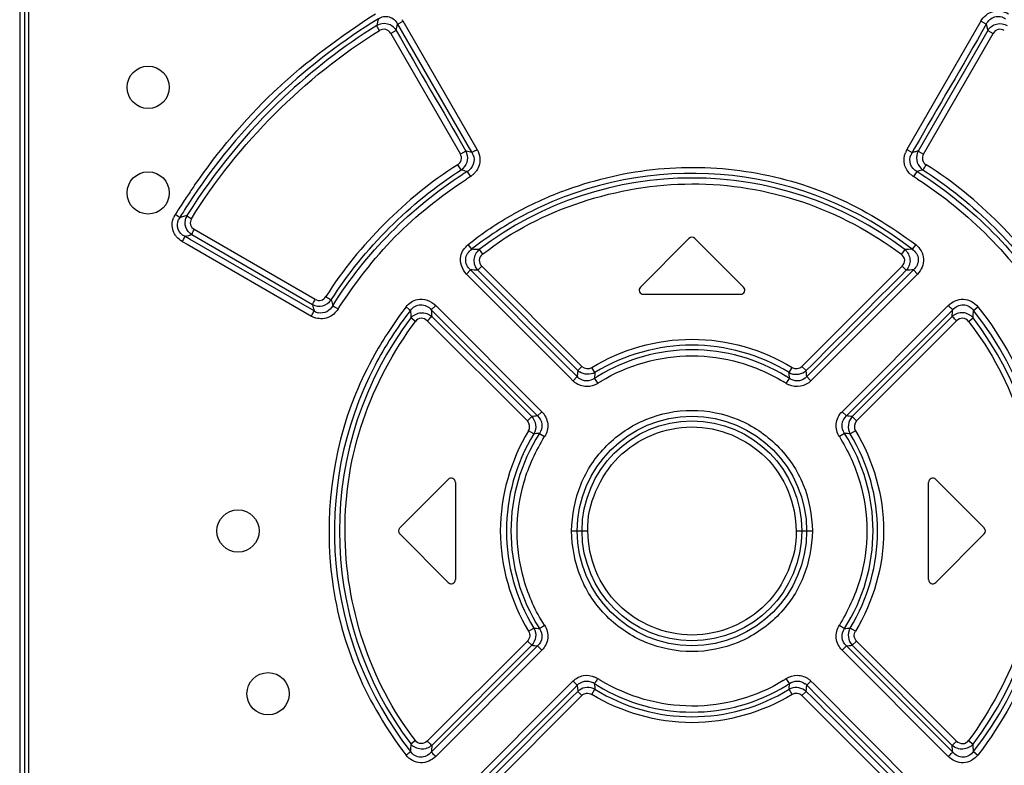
# Model space of a CAD drawing. Header units: inches. Extents: x 0 to 82.7, y 0 to 58.5.
# Tile 9 of 78: x 12.4 to 14.2, y 29.3 to 30.7. Entities that reach past the tile are written whole.
import ezdxf

# ---------------------------------------------------------------- set-up
doc = ezdxf.new("R2010")
doc.units = ezdxf.units.IN
doc.header["$LTSCALE"] = 4.547244
doc.header["$MEASUREMENT"] = 0
doc.layers.get('0').update_dxf_attribs({"linetype": 'CONTINUOUS'})

msp = doc.modelspace()

# ---------------------------------------------------------------- linework, layer by layer
at = {"color": 7, "linetype": 'CONTINUOUS'}
for p, q in [((12.3521, 33.4521), (12.3521, 28.4298)), ((12.3613, 33.4468), (12.3613, 28.435)), ((12.3683, 33.4468), (12.3683, 28.435)), ((13.0539, 30.7025), (13.0567, 30.7141)), ((13.0567, 30.7141), (13.0668, 30.7198)), ((13.0567, 30.7141), (13.1902, 30.4829)), ((13.2049, 30.4805), (13.0669, 30.7197)), ((14.1439, 30.7197), (14.006, 30.4805)), ((14.1541, 30.7141), (14.144, 30.7198)), ((14.1541, 30.7141), (14.1569, 30.7025)), ((13.0539, 30.7025), (13.0438, 30.6969)), ((13.0438, 30.6969), (13.1736, 30.4721)), ((14.1569, 30.7025), (14.0272, 30.4777)), ((14.0372, 30.4721), (14.167, 30.6969)), ((14.1569, 30.7025), (14.167, 30.6969)), ((13.1837, 30.4777), (13.1736, 30.4721)), ((13.1849, 30.4774), (13.1836, 30.4777)), ((13.1902, 30.4829), (13.1949, 30.4749)), ((13.2007, 30.4781), (13.1949, 30.4749)), ((14.006, 30.4805), (14.016, 30.4749)), ((14.0205, 30.4829), (14.016, 30.4749)), ((14.0172, 30.4752), (14.016, 30.4749)), ((14.0206, 30.476), (14.0172, 30.4752)), ((14.0272, 30.4777), (14.0372, 30.4721)), ((13.1751, 30.4426), (13.1688, 30.452)), ((13.1818, 30.4408), (13.185, 30.4399)), ((13.185, 30.4399), (13.1862, 30.4396)), ((13.1862, 30.4396), (13.1883, 30.4366)), ((13.1883, 30.4366), (13.1925, 30.4301)), ((14.0246, 30.4396), (14.0184, 30.4301)), ((14.0345, 30.4422), (14.0357, 30.4426)), ((12.652, 30.3542), (12.6505, 30.3538)), ((12.6651, 30.3594), (12.6638, 30.3573)), ((12.903, 30.2012), (12.6775, 30.3314)), ((12.655, 30.3093), (12.6644, 30.3039)), ((12.6598, 30.3187), (12.6671, 30.3205)), ((12.6697, 30.313), (12.6598, 30.3187)), ((12.6671, 30.3205), (12.6684, 30.3208)), ((12.6684, 30.3208), (12.6696, 30.3211)), ((12.6696, 30.3211), (12.6707, 30.3214)), ((12.9008, 30.1796), (12.6697, 30.313)), ((12.6707, 30.3214), (12.6727, 30.3219)), ((12.6727, 30.3219), (12.898, 30.1917)), ((13.5998, 30.3146), (13.5093, 30.224)), ((13.7015, 30.224), (13.611, 30.3146)), ((12.6644, 30.3039), (12.8958, 30.1701)), ((13.193, 30.297), (13.1882, 30.3033)), ((13.1947, 30.2946), (13.193, 30.297)), ((13.2085, 30.294), (13.2149, 30.2852)), ((14.0023, 30.294), (13.9959, 30.2852)), ((14.0226, 30.3033), (14.0162, 30.2946)), ((13.1923, 30.2562), (13.1848, 30.2485)), ((13.3692, 30.0794), (13.1923, 30.2562)), ((13.2134, 30.2632), (13.2059, 30.2554)), ((13.2059, 30.2554), (13.3926, 30.0685)), ((13.4003, 30.0763), (13.2134, 30.2632)), ((13.9975, 30.2632), (13.8105, 30.0763)), ((14.0185, 30.2562), (13.8256, 30.0634)), ((14.005, 30.2554), (13.9975, 30.2632)), ((14.0185, 30.2562), (14.026, 30.2485)), ((13.1848, 30.2485), (13.3777, 30.0554)), ((13.8333, 30.0556), (14.026, 30.2485)), ((12.9332, 30.199), (12.9329, 30.2002)), ((13.696, 30.2106), (13.5149, 30.2106)), ((12.9356, 30.1893), (12.9391, 30.1873)), ((12.9391, 30.1873), (12.9457, 30.1833)), ((13.0723, 30.1874), (13.0784, 30.1825)), ((13.0784, 30.1825), (13.0806, 30.1806)), ((13.1193, 30.182), (13.1276, 30.1899)), ((13.1193, 30.182), (13.3175, 29.9839)), ((13.3256, 29.9918), (13.1277, 30.1899)), ((14.0832, 30.1899), (13.8853, 29.9918)), ((13.8933, 29.9839), (14.0915, 30.182)), ((14.1302, 30.1806), (14.1385, 30.1874)), ((13.0897, 30.1601), (13.0814, 30.1667)), ((13.112, 30.1613), (13.2986, 29.9748)), ((13.3067, 29.9827), (13.1203, 30.1692)), ((14.0905, 30.1692), (13.9041, 29.9827)), ((13.9122, 29.9748), (14.0988, 30.1613)), ((14.1211, 30.1601), (14.1295, 30.1667)), ((13.3913, 30.0573), (13.3692, 30.0794)), ((13.3926, 30.0685), (13.4003, 30.0763)), ((13.4245, 30.0647), (13.4185, 30.0742)), ((13.7863, 30.0647), (13.7923, 30.0742)), ((13.8105, 30.0763), (13.8182, 30.0685)), ((13.8183, 30.0672), (13.8182, 30.0685)), ((13.3777, 30.0554), (13.3836, 30.0495)), ((13.3913, 30.0573), (13.3837, 30.0495)), ((13.3915, 30.0585), (13.3913, 30.0573)), ((13.4236, 30.054), (13.4297, 30.0446)), ((13.4244, 30.0635), (13.4245, 30.0647)), ((13.7811, 30.0446), (13.7872, 30.054)), ((13.7871, 30.0552), (13.7872, 30.054)), ((13.8256, 30.0634), (13.8195, 30.0573)), ((13.8195, 30.0573), (13.8272, 30.0495)), ((13.8272, 30.0495), (13.8333, 30.0556)), ((13.2986, 29.9748), (13.3067, 29.9827)), ((13.3175, 29.9839), (13.3256, 29.9918)), ((13.8933, 29.9839), (13.8853, 29.9918)), ((13.9041, 29.9827), (13.9122, 29.9748)), ((13.3105, 29.9506), (13.3008, 29.9564)), ((13.321, 29.9514), (13.3306, 29.9454)), ((13.8899, 29.9514), (13.8802, 29.9454)), ((13.91, 29.9564), (13.9003, 29.9506)), ((13.151, 29.8658), (13.0605, 29.7752)), ((14.1504, 29.7752), (14.0598, 29.8658)), ((13.1645, 29.8602), (13.1645, 29.6791)), ((14.0464, 29.6791), (14.0464, 29.8602)), ((13.0605, 29.7641), (13.151, 29.6735)), ((13.3808, 29.7696), (13.4114, 29.7696)), ((13.7994, 29.7696), (13.83, 29.7696)), ((14.0598, 29.6735), (14.1504, 29.7641)), ((13.321, 29.5879), (13.3306, 29.5939)), ((13.8802, 29.5939), (13.8898, 29.5879)), ((13.3008, 29.5829), (13.3105, 29.5887)), ((13.9101, 29.5829), (13.9003, 29.5887)), ((13.2986, 29.5645), (13.112, 29.378)), ((13.3175, 29.5554), (13.1193, 29.3573)), ((13.1203, 29.3701), (13.3067, 29.5566)), ((13.2986, 29.5645), (13.3067, 29.5566)), ((13.3175, 29.5554), (13.3256, 29.5475)), ((13.8853, 29.5475), (13.8933, 29.5554)), ((14.0915, 29.3573), (13.8933, 29.5554)), ((13.9122, 29.5645), (13.9041, 29.5566)), ((13.9041, 29.5566), (14.0905, 29.3701)), ((14.0988, 29.378), (13.9122, 29.5645)), ((13.1277, 29.3494), (13.3256, 29.5475)), ((13.8853, 29.5475), (14.0832, 29.3494)), ((13.3777, 29.4839), (13.1848, 29.2908)), ((13.3836, 29.4898), (13.3777, 29.4839)), ((13.3837, 29.4898), (13.3913, 29.482)), ((13.3855, 29.4762), (13.3913, 29.482)), ((13.4237, 29.4841), (13.4236, 29.4853)), ((13.7872, 29.4853), (13.7811, 29.4947)), ((13.8194, 29.4808), (13.8195, 29.482)), ((13.8195, 29.482), (13.8272, 29.4898)), ((13.8195, 29.482), (13.8416, 29.4599)), ((13.8331, 29.4839), (13.8272, 29.4898)), ((14.026, 29.2908), (13.8331, 29.4839)), ((13.1923, 29.2831), (13.3855, 29.4762)), ((13.2134, 29.2761), (13.4003, 29.463)), ((13.3925, 29.4721), (13.3926, 29.4708)), ((13.4003, 29.463), (13.3926, 29.4708)), ((13.4185, 29.4651), (13.4245, 29.4746)), ((13.7864, 29.4758), (13.7863, 29.4746)), ((13.7923, 29.4651), (13.7863, 29.4746)), ((13.8182, 29.4708), (13.8105, 29.463)), ((13.8105, 29.463), (13.9975, 29.2761)), ((13.8416, 29.4599), (14.0185, 29.2831)), ((13.0897, 29.3792), (13.0814, 29.3726)), ((14.0905, 29.3701), (14.0988, 29.378)), ((14.1211, 29.3792), (14.1295, 29.3726)), ((14.1302, 29.3587), (14.1385, 29.3519))]:
    msp.add_line(p, q, dxfattribs=at)
for centre, radius in [((12.5916, 30.5964), 0.0394), ((12.5916, 30.3996), 0.0394), ((13.6054, 29.7696), 0.2138), ((13.6054, 29.7698), 0.2049), ((12.759, 29.7696), 0.0394), ((12.8152, 29.4663), 0.0394)]:
    msp.add_circle(centre, radius, dxfattribs=at)
for centre, radius, start, end in [((13.6066, 29.7677), 1.1216, 121.4847, 133.2927), ((13.6068, 29.7694), 1.1113, 122.0149, 133.3724), ((16.0439, 29.9586), 3.1185, 165.7889, 166.0263), ((13.0274, 30.6962), 0.0459, 30.7606, 34.7907), ((13.5394, 29.8369), 1.0359, 133.2111, 133.5841), ((13.6057, 29.7689), 1.1201, 133.3031, 133.4948), ((13.6096, 29.7673), 1.1147, 133.4039, 147.9168), ((13.6083, 29.7668), 1.1234, 133.5168, 147.0806), ((12.6186, 28.1805), 2.3656, 76.0166, 76.1501), ((12.6157, 28.1689), 2.3776, 75.9017, 76.0167), ((12.9014, 31.0052), 0.6061, 299.5893, 300.0485), ((14.0441, 30.4593), 0.0436, 150.9221, 159.7162), ((14.0384, 30.4603), 0.0268, 147.0059, 156.7769), ((14.5919, 28.1818), 2.3643, 103.8188, 103.9833), ((13.1593, 30.4651), 0.0275, 305.1482, 314.1717), ((12.5981, 28.2505), 2.2668, 75.0774, 75.2521), ((13.6017, 29.775), 0.7838, 122.0106, 122.6835), ((13.1735, 30.4626), 0.0263, 299.117, 308.9257), ((13.1712, 30.4639), 0.0399, 311.6523, 320.6198), ((13.6054, 29.7693), 0.6668, 51.9784, 114.9695), ((14.6067, 28.2733), 2.2431, 104.9224, 105.0401), ((13.6117, 29.7785), 0.7795, 57.3346, 58.0117), ((14.6114, 28.2556), 2.2615, 104.78, 104.9226), ((14.0508, 30.4644), 0.0265, 226.0009, 235.2349), ((13.8775, 29.3801), 1.2537, 123.1225, 123.5318), ((13.1698, 30.4654), 0.0419, 302.6819, 311.6752), ((13.6054, 29.7704), 0.657, 52.8345, 127.1664), ((14.0423, 30.4667), 0.0437, 228.1074, 236.9103), ((13.5964, 29.7577), 0.7939, 57.2272, 57.8856), ((13.9734, 29.5126), 1.5779, 145.1707, 146.0505), ((13.6239, 29.7204), 0.7299, 110.9516, 114.6276), ((14.1672, 29.383), 1.811, 146.5105, 146.9687), ((14.078, 29.442), 1.7041, 146.0458, 146.5103), ((13.6063, 29.7569), 0.6894, 114.5669, 118.9735), ((14.2644, 29.3198), 1.927, 146.9682, 147.349), ((13.5986, 29.7737), 1.1115, 147.884, 148.5387), ((13.6005, 29.7725), 1.1137, 147.1063, 147.884), ((13.6058, 29.7683), 0.6679, 114.9657, 119.4741), ((12.6777, 30.338), 0.0417, 149.0871, 158.2741), ((12.6719, 30.3387), 0.0262, 144.9223, 154.8627), ((12.9098, 29.379), 1.0087, 104.3823, 104.813), ((12.9094, 29.3806), 1.0071, 104.1161, 104.3823), ((12.6882, 30.3439), 0.0278, 151.3482, 160.4104), ((13.6044, 29.7707), 0.6651, 119.4658, 128.0264), ((13.6054, 30.309), 0.00787, 45, 135), ((13.1213, 28.4703), 1.8257, 87.2632, 87.698), ((13.2257, 30.2734), 0.0268, 129.9109, 222.218), ((14.0895, 28.4708), 1.8253, 92.3019, 92.7369), ((13.0894, 28.5484), 1.711, 86.0981, 86.5531), ((14.1214, 28.5484), 1.711, 93.4468, 93.9019), ((13.5149, 30.2185), 0.00787, 135, 270), ((13.696, 30.2185), 0.00787, 270, 45), ((15.0506, 30.7163), 2.1796, 193.7288, 193.9918), ((15.1238, 30.6976), 2.2825, 192.805, 193.1157), ((12.9142, 30.2006), 0.0249, 237.3216, 257.2743), ((13.7727, 29.6604), 0.8765, 143.0437, 146.5698), ((13.6014, 29.7724), 0.6617, 141.9142, 147.2281), ((14.8993, 30.2751), 1.8211, 182.9734, 183.412), ((14.829, 30.3061), 1.7142, 184.1515, 184.5794), ((12.382, 30.3061), 1.7139, 355.4206, 355.8485), ((12.3115, 30.2751), 1.8212, 356.588, 357.0266), ((13.6057, 29.7696), 0.6664, 321.9244, 38.0757), ((12.9149, 30.2036), 0.0386, 240.2307, 249.6842), ((13.6065, 29.7697), 0.6583, 142.9063, 217.0943), ((13.6044, 29.7696), 0.6583, 322.9063, 37.0943), ((13.6735, 29.726), 0.7575, 146.57, 150.5079), ((13.6082, 29.768), 0.6699, 147.224, 152.3885), ((13.6054, 29.7701), 0.3457, 58.4474, 121.5522), ((13.6054, 29.7694), 0.3377, 58.6507, 121.3942), ((13.5816, 29.7777), 0.652, 150.4912, 157.7313), ((13.6052, 29.7696), 0.6664, 152.3917, 218.0742), ((14.5502, 29.9264), 1.1663, 173.0048, 173.343), ((13.4111, 30.0884), 0.0272, 227.1154, 235.1282), ((13.8, 30.0879), 0.0266, 305.0268, 313.0884), ((13.4108, 30.0766), 0.0384, 225.0243, 233.4118), ((13.4099, 30.0744), 0.0253, 222.5372, 231.33), ((14.5597, 29.9253), 1.1758, 173.3427, 173.4943), ((14.4214, 29.9766), 1.0008, 175.3485, 175.5655), ((13.6021, 29.7751), 0.3311, 121.4144, 122.612), ((14.4709, 29.9726), 1.0504, 175.036, 175.3487), ((13.6093, 29.7761), 0.33, 57.3703, 58.6179), ((12.8878, 29.9848), 0.9021, 4.6987, 5.0779), ((12.8703, 29.9834), 0.9197, 4.4766, 4.6974), ((13.8023, 30.0754), 0.0262, 234.6931, 243.3969), ((12.6601, 29.9264), 1.1668, 6.6875, 6.9339), ((12.6505, 29.9252), 1.1764, 6.4447, 6.6875), ((13.5908, 29.7969), 0.2955, 121.7893, 123.0275), ((13.5857, 29.7311), 0.3694, 58.0638, 59.0596), ((13.8028, 30.079), 0.0407, 237.7028, 245.7796), ((13.4426, 28.8378), 1.1529, 96.2284, 96.766), ((13.7682, 28.8376), 1.1531, 83.2341, 83.7715), ((13.606, 29.7697), 0.3465, 148.5164, 211.4842), ((13.6053, 29.7697), 0.3374, 147.409, 212.5927), ((13.401, 28.8575), 1.0968, 94.1824, 94.7303), ((13.6056, 29.7697), 0.3374, 327.4011, 32.5932), ((13.8149, 28.9241), 1.03, 85.244, 85.8273), ((13.6049, 29.7696), 0.3465, 328.5165, 31.4842), ((13.1566, 29.8602), 0.00787, 0, 135), ((14.0542, 29.8602), 0.00787, 45, 180), ((13.066, 29.7696), 0.00787, 135, 225), ((14.1448, 29.7696), 0.00787, 315, 45), ((13.1566, 29.6791), 0.00787, 225, 360), ((14.0542, 29.6791), 0.00787, 180, 315), ((13.3961, 30.617), 1.0318, 265.2442, 265.8265), ((13.8099, 30.6815), 1.0966, 274.1822, 274.7303), ((13.4426, 30.7017), 1.1531, 263.2341, 263.7715), ((13.7683, 30.7015), 1.1529, 276.2284, 276.766), ((14.5609, 29.6141), 1.177, 186.4448, 186.6573), ((13.4085, 29.4639), 0.0262, 54.6926, 63.3964), ((13.6021, 29.7643), 0.3312, 237.3904, 238.5874), ((14.2858, 29.5514), 0.8647, 184.4637, 184.6355), ((14.3194, 29.5542), 0.8984, 184.6373, 185.0788), ((13.4067, 29.4575), 0.0437, 58.4271, 66.1325), ((13.6054, 29.7698), 0.3377, 238.6015, 301.4028), ((13.6016, 29.7631), 0.3187, 237.3393, 238.5033), ((13.6302, 29.723), 0.2736, 302.1178, 303.463), ((13.6089, 29.7638), 0.3307, 301.4305, 302.6296), ((12.7378, 29.5669), 1.0526, 355.0365, 355.3485), ((12.7719, 29.5641), 1.0184, 355.3476, 355.5609), ((13.8009, 29.4649), 0.0253, 42.538, 51.3299), ((12.6511, 29.614), 1.1758, 353.3427, 353.4943), ((13.8, 29.4627), 0.0384, 45.024, 53.4167), ((14.5513, 29.613), 1.1674, 186.6572, 186.9338), ((13.4108, 29.4514), 0.0266, 125.0268, 133.0884), ((13.6054, 29.7692), 0.3457, 238.4474, 301.5522), ((13.7995, 29.4512), 0.0268, 111.3923, 119.4269), ((12.6606, 29.6129), 1.1663, 353.0048, 353.343), ((14.8993, 29.2642), 1.8212, 176.588, 177.0266), ((14.8288, 29.2332), 1.7139, 175.4206, 175.8485), ((12.3818, 29.2332), 1.7142, 4.1515, 4.5794), ((12.3118, 29.2642), 1.8209, 2.9733, 3.412)]:
    msp.add_arc(centre, radius, start, end, dxfattribs=at)
for points in [[(12.8301, 30.5919), (12.8868, 30.6451), (12.9501, 30.6915), (13.0155, 30.7335)], [(14.1541, 30.7141), (14.1103, 30.6366), (14.0645, 30.5603), (14.0205, 30.4829)], [(13.0539, 30.7025), (13.0964, 30.6271), (13.141, 30.553), (13.1836, 30.4777)], [(12.6782, 30.4138), (12.7215, 30.476), (12.7703, 30.535), (12.8252, 30.5872)], [(13.2049, 30.4805), (13.2099, 30.4713), (13.2115, 30.4591), (13.208, 30.4493)], [(12.9329, 30.2002), (12.9944, 30.2965), (13.0789, 30.381), (13.1751, 30.4426)], [(13.208, 30.4493), (13.2067, 30.4454), (13.2046, 30.4417), (13.202, 30.4386)], [(14.0357, 30.4426), (14.1319, 30.381), (14.2164, 30.2965), (14.2779, 30.2002)], [(12.9356, 30.1893), (12.9967, 30.2868), (13.0816, 30.3725), (13.1785, 30.4347)], [(14.0261, 30.4252), (14.1214, 30.3639), (14.2048, 30.2794), (14.2651, 30.1834)], [(14.0324, 30.4347), (14.1292, 30.3726), (14.2141, 30.2868), (14.2752, 30.1893)], [(12.6409, 30.3231), (12.6368, 30.3302), (12.6354, 30.3394), (12.6371, 30.3474)], [(12.6371, 30.3474), (12.6376, 30.3495), (12.6382, 30.3515), (12.639, 30.3534)], [(13.1882, 30.3032), (13.2143, 30.3247), (13.2428, 30.3436), (13.2724, 30.36)], [(12.6446, 30.318), (12.6432, 30.3196), (12.642, 30.3213), (12.6409, 30.3231)], [(12.655, 30.3093), (12.6511, 30.3116), (12.6476, 30.3146), (12.6446, 30.318)], [(13.1743, 30.2819), (13.1762, 30.2902), (13.1816, 30.2979), (13.1882, 30.3032)], [(13.1848, 30.2485), (13.1768, 30.257), (13.1719, 30.2705), (13.1743, 30.2819)], [(14.005, 30.2554), (13.9422, 30.1935), (13.8809, 30.1303), (13.8182, 30.0685)], [(13.0723, 30.1874), (13.0777, 30.1939), (13.0854, 30.1992), (13.0936, 30.2009)], [(13.0936, 30.2009), (13.1053, 30.2034), (13.1191, 30.1982), (13.1277, 30.1899)], [(12.9457, 30.1833), (12.9412, 30.1765), (12.9345, 30.1704), (12.9269, 30.1675)], [(12.9133, 30.1651), (12.9093, 30.1652), (12.9053, 30.1661), (12.9015, 30.1674)], [(12.9269, 30.1675), (12.9226, 30.1658), (12.9179, 30.165), (12.9133, 30.1651)], [(13.4003, 30.0763), (13.4047, 30.072), (13.4133, 30.071), (13.4185, 30.0742)], [(13.7923, 30.0742), (13.7975, 30.071), (13.8062, 30.0719), (13.8105, 30.0763)], [(13.4245, 30.0647), (13.4161, 30.06), (13.4035, 30.0606), (13.3956, 30.0661)], [(13.7863, 30.0647), (13.7947, 30.0599), (13.8074, 30.0606), (13.8153, 30.0661)], [(13.3008, 29.9564), (13.3039, 29.9617), (13.303, 29.9704), (13.2986, 29.9748)], [(13.9122, 29.9748), (13.9079, 29.9704), (13.9068, 29.9616), (13.9101, 29.9564)], [(13.2059, 29.2839), (13.2686, 29.3458), (13.3299, 29.409), (13.3926, 29.4708)], [(13.4245, 29.4746), (13.4161, 29.4794), (13.4034, 29.4787), (13.3955, 29.4732)], [(13.8182, 29.4708), (13.8111, 29.4774), (13.7987, 29.4798), (13.7897, 29.4762)], [(13.8105, 29.463), (13.8062, 29.4673), (13.7975, 29.4683), (13.7923, 29.4651)], [(13.8182, 29.4708), (13.8809, 29.409), (13.9422, 29.3458), (14.005, 29.2839)]]:
    msp.add_open_spline(points, degree=3, dxfattribs=at)
for points, knots in [([(13.0208, 30.7242), (13.0265, 30.728), (13.0422, 30.7311), (13.0536, 30.7203), (13.0567, 30.7141)], [0, 0, 0, 0, 0.500581, 1, 1, 1, 1]), ([(14.1439, 30.7197), (14.1489, 30.728), (14.1653, 30.7423), (14.1871, 30.7385), (14.1954, 30.7335)], [0, 0, 0, 0, 0.50075, 1, 1, 1, 1]), ([(14.1541, 30.7141), (14.1572, 30.7203), (14.1686, 30.7311), (14.1843, 30.7281), (14.19, 30.7242)], [0, 0, 0, 0, 0.499678, 1, 1, 1, 1]), ([(13.0539, 30.7025), (13.0503, 30.7082), (13.0383, 30.717), (13.0235, 30.715), (13.0177, 30.7116)], [0, 0, 0, 0, 0.501247, 1, 1, 1, 1]), ([(13.0231, 30.7023), (13.0225, 30.7033), (13.0206, 30.7064), (13.0187, 30.7094), (13.0177, 30.7116)], [0, 0, 0, 0, 0.320485, 1, 1, 1, 1]), ([(14.1569, 30.7025), (14.1606, 30.7081), (14.1725, 30.7171), (14.1873, 30.7149), (14.1931, 30.7116)], [0, 0, 0, 0, 0.501234, 1, 1, 1, 1]), ([(12.6723, 30.3515), (12.7158, 30.4225), (12.8216, 30.553), (12.9521, 30.659), (13.0231, 30.7023)], [0, 0, 0, 0, 0.500001, 1, 1, 1, 1]), ([(13.0438, 30.6969), (13.0417, 30.7002), (13.0352, 30.706), (13.0264, 30.7044), (13.0231, 30.7023)], [0, 0, 0, 0, 0.500702, 1, 1, 1, 1]), ([(14.1877, 30.7023), (14.1844, 30.7043), (14.1756, 30.706), (14.1691, 30.7002), (14.167, 30.6969)], [0, 0, 0, 0, 0.499263, 1, 1, 1, 1]), ([(13.1688, 30.452), (13.1719, 30.4541), (13.177, 30.4606), (13.1754, 30.4688), (13.1736, 30.4721)], [0, 0, 0, 0, 0.499867, 1, 1, 1, 1]), ([(13.1837, 30.4777), (13.1863, 30.4726), (13.1884, 30.4603), (13.1826, 30.4493), (13.1784, 30.4453)], [0, 0, 0, 0, 0.499506, 1, 1, 1, 1]), ([(13.1949, 30.4749), (13.1981, 30.4699), (13.2014, 30.4572), (13.1946, 30.4459), (13.19, 30.4421)], [0, 0, 0, 0, 0.499817, 1, 1, 1, 1]), ([(14.0131, 30.4342), (14.0077, 30.439), (13.9993, 30.4521), (14.0007, 30.4676), (14.0032, 30.4744)], [0, 0, 0, 0, 0.499863, 1, 1, 1, 1]), ([(14.0272, 30.4777), (14.0245, 30.4726), (14.0224, 30.4603), (14.0283, 30.4493), (14.0324, 30.4453)], [0, 0, 0, 0, 0.499497, 1, 1, 1, 1]), ([(14.0372, 30.4721), (14.0354, 30.4688), (14.0338, 30.4606), (14.0389, 30.454), (14.042, 30.452)], [0, 0, 0, 0, 0.500111, 1, 1, 1, 1]), ([(14.0246, 30.4396), (14.0194, 30.4425), (14.0106, 30.4523), (14.0115, 30.4654), (14.0138, 30.4709)], [0, 0, 0, 0, 0.499985, 1, 1, 1, 1]), ([(13.1688, 30.452), (13.1192, 30.4213), (13.0288, 30.3462), (12.9536, 30.2558), (12.9229, 30.2063)], [0, 0, 0, 0, 0.500002, 1, 1, 1, 1]), ([(13.3629, 30.402), (13.417, 30.4227), (13.531, 30.4508), (13.7067, 30.4472), (13.8761, 30.3991), (13.9762, 30.338), (14.0226, 30.3033)], [0, 0, 0, 0, 0.249723, 0.499851, 0.749854, 1, 1, 1, 1]), ([(14.0421, 30.452), (14.0414, 30.451), (14.0393, 30.4478), (14.0373, 30.4446), (14.0357, 30.4426)], [0, 0, 0, 0, 0.318765, 1, 1, 1, 1]), ([(14.2879, 30.2063), (14.2572, 30.2558), (14.182, 30.3462), (14.0916, 30.4213), (14.042, 30.452)], [0, 0, 0, 0, 0.5, 1, 1, 1, 1]), ([(12.9457, 30.1833), (12.977, 30.231), (13.0463, 30.323), (13.1374, 30.3937), (13.1849, 30.4252)], [0, 0, 0, 0, 0.500022, 1, 1, 1, 1]), ([(13.2149, 30.2852), (13.2693, 30.3285), (13.3965, 30.3927), (13.6052, 30.4279), (13.8152, 30.3939), (13.9401, 30.3267), (13.9959, 30.2852)], [0, 0, 0, 0, 0.249982, 0.499907, 0.750008, 1, 1, 1, 1]), ([(12.6505, 30.3538), (12.6501, 30.3541), (12.6473, 30.3561), (12.6444, 30.3579), (12.6419, 30.3594)], [0, 0, 0, 0, 0.156714, 1, 1, 1, 1]), ([(12.6598, 30.3187), (12.6544, 30.3214), (12.6447, 30.3307), (12.6456, 30.3444), (12.6482, 30.3499)], [0, 0, 0, 0, 0.498438, 1, 1, 1, 1]), ([(12.6727, 30.3219), (12.6678, 30.3251), (12.6598, 30.335), (12.6601, 30.3477), (12.662, 30.3532)], [0, 0, 0, 0, 0.500049, 1, 1, 1, 1]), ([(12.6638, 30.3573), (12.6642, 30.3569), (12.667, 30.3549), (12.6699, 30.353), (12.6723, 30.3515)], [0, 0, 0, 0, 0.156843, 1, 1, 1, 1]), ([(12.6723, 30.3515), (12.6704, 30.3482), (12.6686, 30.3398), (12.6743, 30.3333), (12.6775, 30.3314)], [0, 0, 0, 0, 0.499976, 1, 1, 1, 1]), ([(12.6727, 30.3219), (12.6729, 30.3224), (12.6743, 30.3257), (12.676, 30.3288), (12.6775, 30.3314)], [0, 0, 0, 0, 0.157183, 1, 1, 1, 1]), ([(12.6598, 30.3187), (12.6596, 30.3182), (12.6582, 30.315), (12.6565, 30.3119), (12.655, 30.3093)], [0, 0, 0, 0, 0.157263, 1, 1, 1, 1]), ([(13.1923, 30.2562), (13.1869, 30.261), (13.1792, 30.2763), (13.1888, 30.2905), (13.1947, 30.2946)], [0, 0, 0, 0, 0.500058, 1, 1, 1, 1]), ([(14.0023, 30.294), (14.0076, 30.2894), (14.0151, 30.2755), (14.0096, 30.2606), (14.005, 30.2554)], [0, 0, 0, 0, 0.500129, 1, 1, 1, 1]), ([(14.0162, 30.2946), (14.0221, 30.2905), (14.0316, 30.2763), (14.0239, 30.2611), (14.0185, 30.2562)], [0, 0, 0, 0, 0.500038, 1, 1, 1, 1]), ([(14.0226, 30.3033), (14.0304, 30.2968), (14.0427, 30.2771), (14.033, 30.2557), (14.026, 30.2485)], [0, 0, 0, 0, 0.499972, 1, 1, 1, 1]), ([(13.2149, 30.2852), (13.2117, 30.2826), (13.2066, 30.2747), (13.2105, 30.2661), (13.2134, 30.2632)], [0, 0, 0, 0, 0.50001, 1, 1, 1, 1]), ([(13.9975, 30.2632), (14.0003, 30.2661), (14.0042, 30.2747), (13.9991, 30.2827), (13.9959, 30.2852)], [0, 0, 0, 0, 0.499942, 1, 1, 1, 1]), ([(12.898, 30.1917), (12.8982, 30.1922), (12.8998, 30.1954), (12.9015, 30.1986), (12.903, 30.2012)], [0, 0, 0, 0, 0.156597, 1, 1, 1, 1]), ([(12.898, 30.1917), (12.9037, 30.1887), (12.9177, 30.1869), (12.9292, 30.195), (12.9329, 30.2002)], [0, 0, 0, 0, 0.49867, 1, 1, 1, 1]), ([(12.903, 30.2012), (12.9063, 30.1994), (12.9145, 30.198), (12.9209, 30.2032), (12.9229, 30.2063)], [0, 0, 0, 0, 0.499205, 1, 1, 1, 1]), ([(12.9229, 30.2063), (12.924, 30.2057), (12.9273, 30.2036), (12.9306, 30.2015), (12.9329, 30.2002)], [0, 0, 0, 0, 0.317488, 1, 1, 1, 1]), ([(14.0832, 30.1899), (14.0906, 30.1969), (14.1115, 30.2071), (14.1321, 30.1953), (14.1385, 30.1874)], [0, 0, 0, 0, 0.500718, 1, 1, 1, 1]), ([(12.8958, 30.1701), (12.8964, 30.1711), (12.8981, 30.1742), (12.8999, 30.1773), (12.9008, 30.1796)], [0, 0, 0, 0, 0.320552, 1, 1, 1, 1]), ([(12.9356, 30.1893), (12.9331, 30.1847), (12.9253, 30.1766), (12.9139, 30.1751), (12.9088, 30.1763)], [0, 0, 0, 0, 0.499068, 1, 1, 1, 1]), ([(13.0806, 30.1806), (13.0848, 30.1866), (13.0996, 30.1954), (13.1146, 30.1875), (13.1193, 30.182)], [0, 0, 0, 0, 0.500572, 1, 1, 1, 1]), ([(14.0832, 30.1899), (14.0841, 30.1891), (14.0868, 30.1864), (14.0895, 30.1837), (14.0915, 30.182)], [0, 0, 0, 0, 0.318459, 1, 1, 1, 1]), ([(14.0915, 30.182), (14.0963, 30.1874), (14.1112, 30.1954), (14.1261, 30.1866), (14.1302, 30.1806)], [0, 0, 0, 0, 0.499721, 1, 1, 1, 1]), ([(14.1385, 30.1874), (14.185, 30.129), (14.2571, 29.9943), (14.2949, 29.7698), (14.2579, 29.5444), (14.1837, 29.4114), (14.1385, 29.3519)], [0, 0, 0, 0, 0.249968, 0.499941, 0.749987, 1, 1, 1, 1]), ([(13.0897, 29.3792), (13.0469, 29.434), (12.9819, 29.5605), (12.9472, 29.7694), (12.9808, 29.9794), (13.0486, 30.1039), (13.0897, 30.1601)], [0, 0, 0, 0, 0.249906, 0.49978, 0.749906, 1, 1, 1, 1]), ([(13.0814, 30.1667), (13.0859, 30.1721), (13.1001, 30.1795), (13.115, 30.1739), (13.1203, 30.1692)], [0, 0, 0, 0, 0.498905, 1, 1, 1, 1]), ([(13.112, 30.1613), (13.109, 30.1641), (13.1005, 30.1682), (13.0923, 30.1633), (13.0897, 30.1601)], [0, 0, 0, 0, 0.500706, 1, 1, 1, 1]), ([(13.112, 30.1613), (13.1129, 30.1621), (13.1156, 30.1648), (13.1183, 30.1675), (13.1203, 30.1692)], [0, 0, 0, 0, 0.318356, 1, 1, 1, 1]), ([(14.1295, 30.1667), (14.125, 30.1721), (14.1107, 30.1795), (14.0958, 30.174), (14.0905, 30.1692)], [0, 0, 0, 0, 0.498865, 1, 1, 1, 1]), ([(14.0988, 30.1613), (14.0979, 30.1621), (14.0952, 30.1648), (14.0925, 30.1675), (14.0905, 30.1692)], [0, 0, 0, 0, 0.318355, 1, 1, 1, 1]), ([(14.1211, 30.1601), (14.1185, 30.1633), (14.1103, 30.1682), (14.1018, 30.1641), (14.0988, 30.1613)], [0, 0, 0, 0, 0.499252, 1, 1, 1, 1]), ([(14.1211, 30.1601), (14.164, 30.1053), (14.2289, 29.9788), (14.2636, 29.7699), (14.2301, 29.5598), (14.1622, 29.4354), (14.1211, 29.3792)], [0, 0, 0, 0, 0.249909, 0.499779, 0.749906, 1, 1, 1, 1]), ([(13.4185, 30.0742), (13.4738, 30.1078), (13.6054, 30.146), (13.737, 30.1078), (13.7923, 30.0742)], [0, 0, 0, 0, 0.499996, 1, 1, 1, 1]), ([(13.4351, 30.0481), (13.4852, 30.0791), (13.5765, 30.1043), (13.6949, 30.0879), (13.7501, 30.0633), (13.7756, 30.048)], [0, 0, 0, 0, 0.497532, 0.748745, 1, 1, 1, 1]), ([(13.4236, 30.054), (13.4194, 30.051), (13.4088, 30.0474), (13.3982, 30.0514), (13.3941, 30.0546)], [0, 0, 0, 0, 0.499369, 1, 1, 1, 1]), ([(13.8272, 30.0495), (13.822, 30.0444), (13.8083, 30.0367), (13.7928, 30.0389), (13.7861, 30.0419)], [0, 0, 0, 0, 0.499903, 1, 1, 1, 1]), ([(13.8195, 30.0573), (13.816, 30.0535), (13.8063, 30.0478), (13.7952, 30.0497), (13.7906, 30.052)], [0, 0, 0, 0, 0.500076, 1, 1, 1, 1]), ([(13.4297, 30.0446), (13.4235, 30.0408), (13.4086, 30.0361), (13.3938, 30.0415), (13.3879, 30.0458)], [0, 0, 0, 0, 0.49997, 1, 1, 1, 1]), ([(12.9781, 30.0248), (12.9338, 29.9162), (12.9115, 29.7306), (12.9748, 29.5017), (13.0364, 29.3988), (13.0724, 29.3519)], [0, 0, 0, 0, 0.497881, 0.748971, 1, 1, 1, 1]), ([(13.3808, 29.7696), (13.3821, 29.7989), (13.3921, 29.8581), (13.4426, 29.9329), (13.5173, 29.9827), (13.6054, 30.0003), (13.6935, 29.9827), (13.7682, 29.9328), (13.8187, 29.8581), (13.8292, 29.7989), (13.83, 29.7696)], [0, 0, 0, 0, 0.125259, 0.250326, 0.375119, 0.499952, 0.624779, 0.749736, 0.874829, 1, 1, 1, 1]), ([(13.3067, 29.9827), (13.3106, 29.9785), (13.3158, 29.9675), (13.3133, 29.9555), (13.3105, 29.9506)], [0, 0, 0, 0, 0.499936, 1, 1, 1, 1]), ([(13.3175, 29.9839), (13.3218, 29.98), (13.3279, 29.9686), (13.3243, 29.9562), (13.321, 29.9514)], [0, 0, 0, 0, 0.500111, 1, 1, 1, 1]), ([(13.3256, 29.9918), (13.3313, 29.9859), (13.3396, 29.9699), (13.335, 29.9524), (13.3306, 29.9454)], [0, 0, 0, 0, 0.499987, 1, 1, 1, 1]), ([(13.8802, 29.9454), (13.8759, 29.9524), (13.8712, 29.9698), (13.8794, 29.986), (13.8853, 29.9918)], [0, 0, 0, 0, 0.5, 1, 1, 1, 1]), ([(13.8899, 29.9514), (13.8865, 29.9562), (13.8829, 29.9686), (13.889, 29.98), (13.8933, 29.9839)], [0, 0, 0, 0, 0.500013, 1, 1, 1, 1]), ([(13.9041, 29.9827), (13.9002, 29.9785), (13.895, 29.9675), (13.8975, 29.9555), (13.9003, 29.9506)], [0, 0, 0, 0, 0.499956, 1, 1, 1, 1]), ([(13.4114, 29.7696), (13.4098, 29.7948), (13.4227, 29.8457), (13.4772, 29.931), (13.6053, 29.9851), (13.7327, 29.9312), (13.7892, 29.846), (13.7994, 29.7949), (13.7994, 29.7696)], [0, 0, 0, 0, 0.126108, 0.251965, 0.49938, 0.747254, 0.873652, 1, 1, 1, 1]), ([(13.3008, 29.9564), (13.2673, 29.9011), (13.2288, 29.7697), (13.2673, 29.6383), (13.3008, 29.5829)], [0, 0, 0, 0, 0.5, 1, 1, 1, 1]), ([(13.3306, 29.594), (13.3134, 29.6196), (13.2885, 29.6772), (13.2748, 29.7696), (13.2881, 29.8625), (13.3143, 29.9192), (13.3306, 29.9454)], [0, 0, 0, 0, 0.249934, 0.499983, 0.749989, 1, 1, 1, 1]), ([(13.8802, 29.9454), (13.8962, 29.919), (13.923, 29.8626), (13.9358, 29.7697), (13.9229, 29.6768), (13.8959, 29.6205), (13.8802, 29.5939)], [0, 0, 0, 0, 0.249988, 0.499911, 0.749826, 1, 1, 1, 1]), ([(13.9101, 29.9564), (13.9436, 29.9011), (13.9819, 29.7696), (13.9437, 29.6381), (13.9101, 29.5829)], [0, 0, 0, 0, 0.500003, 1, 1, 1, 1]), ([(13.83, 29.7696), (13.8286, 29.7404), (13.8188, 29.6812), (13.7682, 29.6064), (13.6936, 29.5566), (13.6054, 29.539), (13.5173, 29.5566), (13.4426, 29.6065), (13.3921, 29.6812), (13.3817, 29.7404), (13.3808, 29.7696)], [0, 0, 0, 0, 0.125263, 0.250322, 0.375114, 0.499949, 0.624777, 0.749737, 0.874826, 1, 1, 1, 1]), ([(13.7994, 29.7696), (13.801, 29.7445), (13.7881, 29.6936), (13.7336, 29.6083), (13.6055, 29.5542), (13.4782, 29.6081), (13.4216, 29.6933), (13.4115, 29.7444), (13.4114, 29.7696)], [0, 0, 0, 0, 0.12611, 0.251968, 0.499383, 0.747258, 0.873653, 1, 1, 1, 1]), ([(13.3306, 29.594), (13.335, 29.587), (13.3396, 29.5695), (13.3314, 29.5533), (13.3256, 29.5475)], [0, 0, 0, 0, 0.500042, 1, 1, 1, 1]), ([(13.8853, 29.5475), (13.8795, 29.5534), (13.8712, 29.5694), (13.8758, 29.5869), (13.8802, 29.5939)], [0, 0, 0, 0, 0.499951, 1, 1, 1, 1]), ([(13.3008, 29.5829), (13.3024, 29.58), (13.3042, 29.5732), (13.3009, 29.5669), (13.2986, 29.5645)], [0, 0, 0, 0, 0.500094, 1, 1, 1, 1]), ([(13.3105, 29.5887), (13.3133, 29.5838), (13.3158, 29.5718), (13.3106, 29.5608), (13.3067, 29.5566)], [0, 0, 0, 0, 0.500075, 1, 1, 1, 1]), ([(13.321, 29.5879), (13.3243, 29.5831), (13.3279, 29.5707), (13.3218, 29.5593), (13.3175, 29.5554)], [0, 0, 0, 0, 0.500015, 1, 1, 1, 1]), ([(13.8933, 29.5554), (13.8891, 29.5593), (13.8829, 29.5707), (13.8865, 29.5831), (13.8898, 29.5879)], [0, 0, 0, 0, 0.500103, 1, 1, 1, 1]), ([(13.9003, 29.5887), (13.8975, 29.5838), (13.895, 29.5718), (13.9002, 29.5608), (13.9041, 29.5566)], [0, 0, 0, 0, 0.50008, 1, 1, 1, 1]), ([(13.9122, 29.5645), (13.91, 29.5669), (13.9066, 29.5731), (13.9084, 29.58), (13.9101, 29.5829)], [0, 0, 0, 0, 0.499969, 1, 1, 1, 1]), ([(13.3836, 29.4898), (13.3888, 29.4949), (13.4023, 29.5026), (13.4178, 29.5004), (13.4244, 29.4975)], [0, 0, 0, 0, 0.500126, 1, 1, 1, 1]), ([(13.7811, 29.4947), (13.7873, 29.4985), (13.8022, 29.5032), (13.817, 29.4978), (13.8229, 29.4935)], [0, 0, 0, 0, 0.499985, 1, 1, 1, 1]), ([(13.3913, 29.482), (13.3948, 29.4858), (13.4045, 29.4915), (13.4156, 29.4896), (13.4202, 29.4873)], [0, 0, 0, 0, 0.500077, 1, 1, 1, 1]), ([(13.4296, 29.4947), (13.429, 29.4937), (13.4271, 29.4905), (13.4251, 29.4874), (13.4236, 29.4853)], [0, 0, 0, 0, 0.31949, 1, 1, 1, 1]), ([(13.7757, 29.4912), (13.7257, 29.4598), (13.6052, 29.4264), (13.4854, 29.4605), (13.4351, 29.4913)], [0, 0, 0, 0, 0.500066, 1, 1, 1, 1]), ([(13.7872, 29.4853), (13.7914, 29.4883), (13.8021, 29.4919), (13.8126, 29.4879), (13.8167, 29.4847)], [0, 0, 0, 0, 0.499379, 1, 1, 1, 1]), ([(13.4003, 29.463), (13.4027, 29.4653), (13.4089, 29.4686), (13.4157, 29.4668), (13.4185, 29.4651)], [0, 0, 0, 0, 0.499883, 1, 1, 1, 1]), ([(13.7923, 29.4651), (13.737, 29.4315), (13.6054, 29.3933), (13.4738, 29.4315), (13.4185, 29.4651)], [0, 0, 0, 0, 0.499996, 1, 1, 1, 1]), ([(13.1203, 29.3701), (13.115, 29.3654), (13.1001, 29.3598), (13.0859, 29.3672), (13.0814, 29.3726)], [0, 0, 0, 0, 0.501229, 1, 1, 1, 1]), ([(13.112, 29.378), (13.109, 29.3753), (13.1005, 29.371), (13.0923, 29.376), (13.0897, 29.3792)], [0, 0, 0, 0, 0.500739, 1, 1, 1, 1]), ([(13.112, 29.378), (13.1129, 29.3772), (13.1156, 29.3745), (13.1183, 29.3718), (13.1203, 29.3701)], [0, 0, 0, 0, 0.318355, 1, 1, 1, 1]), ([(14.1295, 29.3726), (14.1249, 29.3672), (14.1107, 29.3598), (14.0958, 29.3654), (14.0905, 29.3701)], [0, 0, 0, 0, 0.498905, 1, 1, 1, 1]), ([(14.0988, 29.378), (14.1018, 29.3752), (14.1103, 29.3711), (14.1186, 29.376), (14.1211, 29.3792)], [0, 0, 0, 0, 0.500706, 1, 1, 1, 1]), ([(13.0724, 29.3519), (13.0733, 29.3526), (13.076, 29.3548), (13.0788, 29.357), (13.0806, 29.3587)], [0, 0, 0, 0, 0.321021, 1, 1, 1, 1]), ([(13.1277, 29.3494), (13.1203, 29.3424), (13.0993, 29.3323), (13.0787, 29.344), (13.0724, 29.3519)], [0, 0, 0, 0, 0.500719, 1, 1, 1, 1]), ([(13.1193, 29.3573), (13.1146, 29.3519), (13.0996, 29.3439), (13.0847, 29.3527), (13.0806, 29.3587)], [0, 0, 0, 0, 0.499721, 1, 1, 1, 1]), ([(13.1276, 29.3494), (13.1268, 29.3502), (13.124, 29.3529), (13.1213, 29.3556), (13.1193, 29.3573)], [0, 0, 0, 0, 0.318453, 1, 1, 1, 1]), ([(14.0832, 29.3494), (14.0841, 29.3502), (14.0868, 29.3529), (14.0895, 29.3556), (14.0915, 29.3573)], [0, 0, 0, 0, 0.318436, 1, 1, 1, 1]), ([(14.1385, 29.3519), (14.132, 29.3441), (14.1116, 29.3322), (14.0905, 29.3423), (14.0832, 29.3494)], [0, 0, 0, 0, 0.499295, 1, 1, 1, 1]), ([(14.1302, 29.3587), (14.1261, 29.3527), (14.1112, 29.3439), (14.0962, 29.3518), (14.0915, 29.3573)], [0, 0, 0, 0, 0.500571, 1, 1, 1, 1])]:
    msp.add_open_spline(points, degree=3, knots=knots, dxfattribs=at)

doc.saveas('drawing.dxf')
